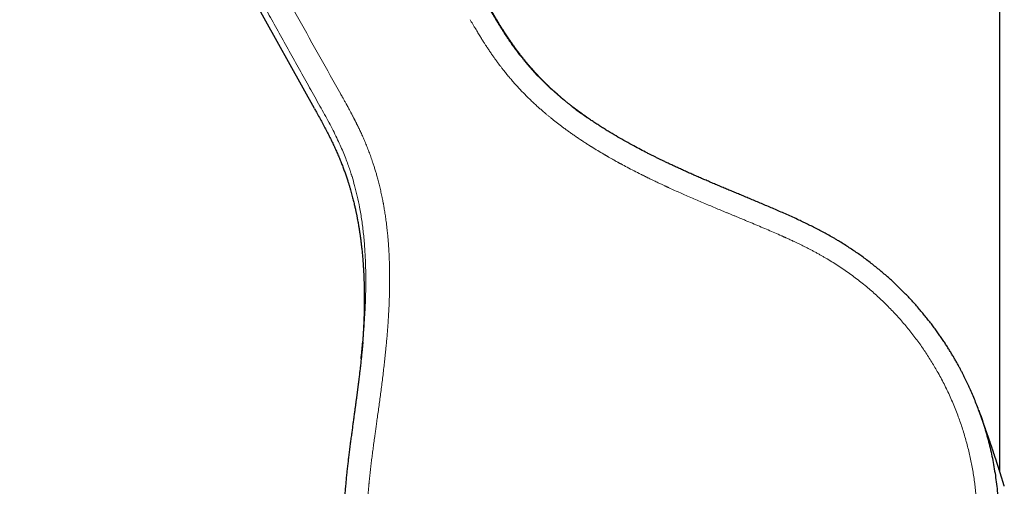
# Model space of a CAD drawing. Header units: millimetres. Extents: x 8 to 706, y 12 to 649.
# Tile 3 of 41: x 141 to 214, y 460 to 494. Entities that reach past the tile are written whole.
import ezdxf

# ---------------------------------------------------------------- set-up
doc = ezdxf.new("R2010")
doc.units = ezdxf.units.MM

msp = doc.modelspace()

# ---------------------------------------------------------------- linework, layer by layer
at = {"color": 7, "linetype": 'Continuous', "lineweight": 30}
for p, q in [((141.434, 526.599), (163.042, 487.844)), ((213.339, 461.231), (213.339, 495.2))]:
    msp.add_line(p, q, dxfattribs=at)
at = {"color": 8, "linetype": 'Continuous', "lineweight": 0}
for points, knots in [([(164.996, 488.866), (163.968, 490.697), (161.912, 494.358), (158.833, 499.852), (155.754, 505.348), (152.677, 510.845), (149.6, 516.344), (146.523, 521.844), (144.471, 525.51), (143.445, 527.343)], [0, 0, 0, 0, 0.142797, 0.285612, 0.428448, 0.571305, 0.714184, 0.857083, 1, 1, 1, 1]), ([(163.46, 487.999), (163.209, 488.447), (162.71, 489.341), (161.962, 490.678), (161.219, 492.007), (160.481, 493.329), (159.748, 494.642), (159.032, 495.923), (158.333, 497.174), (157.65, 498.399), (156.967, 499.622), (156.285, 500.845), (155.669, 501.948), (155.121, 502.932), (154.64, 503.794), (154.163, 504.649), (153.69, 505.497), (153.222, 506.336), (152.759, 507.166), (152.314, 507.963), (151.888, 508.729), (151.479, 509.461), (151.076, 510.184), (150.679, 510.896), (150.288, 511.598), (149.908, 512.279), (149.54, 512.94), (149.183, 513.58), (148.831, 514.211), (148.484, 514.833), (148.143, 515.445), (147.808, 516.047), (147.477, 516.641), (147.146, 517.234), (146.815, 517.827), (146.485, 518.421), (146.159, 519.005), (145.838, 519.58), (145.522, 520.148), (145.174, 520.771), (144.795, 521.451), (144.385, 522.186), (143.978, 522.917), (143.572, 523.644), (143.169, 524.368), (142.768, 525.086), (142.37, 525.8), (142.106, 526.274), (141.974, 526.51)], [0, 0, 0, 0, 0.034915, 0.069657, 0.104202, 0.138529, 0.172619, 0.206512, 0.238348, 0.270125, 0.301901, 0.333677, 0.365362, 0.387885, 0.410275, 0.432497, 0.454517, 0.476313, 0.497867, 0.51916, 0.538434, 0.557461, 0.576226, 0.59472, 0.612942, 0.630892, 0.647772, 0.664403, 0.680785, 0.696918, 0.712802, 0.728442, 0.743844, 0.759012, 0.774658, 0.790058, 0.805219, 0.820152, 0.834882, 0.849439, 0.868712, 0.887794, 0.906752, 0.925632, 0.94442, 0.963093, 0.981627, 1, 1, 1, 1]), ([(175.884, 495.145), (175.969, 495.001), (176.137, 494.718), (176.386, 494.304), (176.628, 493.908), (176.865, 493.531), (177.096, 493.173), (177.323, 492.835), (177.547, 492.512), (177.767, 492.207), (177.983, 491.919), (178.17, 491.679), (178.327, 491.481), (178.451, 491.329), (178.535, 491.228), (178.58, 491.175), (178.592, 491.161), (178.604, 491.146), (178.616, 491.132), (178.628, 491.118), (178.64, 491.104), (178.758, 490.965), (178.989, 490.701), (179.342, 490.315), (179.714, 489.931), (180.105, 489.549), (180.516, 489.168), (180.946, 488.789), (181.401, 488.41), (181.743, 488.134), (181.939, 487.987), (181.97, 487.963)], [0, 0, 0, 0, 0.0530247, 0.1039582, 0.1528515, 0.199743, 0.2446598, 0.2876184, 0.3286251, 0.3686896, 0.40666, 0.4424885, 0.4649389, 0.4864214, 0.5045145, 0.5064976, 0.5084709, 0.5104344, 0.5123883, 0.5143324, 0.5162667, 0.5181913, 0.5721131, 0.6272151, 0.6835679, 0.7412462, 0.8002993, 0.8607459, 0.9226005, 0.9875815, 1, 1, 1, 1]), ([(174.486, 494.324), (174.524, 494.26), (174.599, 494.133), (174.709, 493.947), (174.815, 493.769), (174.916, 493.599), (175.013, 493.439), (175.104, 493.288), (175.191, 493.146), (175.274, 493.013), (175.352, 492.887), (175.425, 492.77), (175.495, 492.661), (175.559, 492.56), (175.619, 492.467), (175.661, 492.402), (175.684, 492.367), (175.689, 492.358), (175.691, 492.355), (175.693, 492.352), (175.696, 492.349), (175.717, 492.316), (175.764, 492.245), (175.833, 492.14), (175.907, 492.03), (175.982, 491.919), (176.059, 491.808), (176.135, 491.697), (176.207, 491.596), (176.272, 491.504), (176.332, 491.421), (176.385, 491.347), (176.429, 491.287), (176.463, 491.24), (176.489, 491.205), (176.513, 491.173), (176.536, 491.141), (176.562, 491.106), (176.592, 491.067), (176.624, 491.024), (176.666, 490.969), (176.719, 490.899), (176.785, 490.813), (176.857, 490.719), (176.936, 490.619), (177.025, 490.507), (177.125, 490.384), (177.23, 490.255), (177.307, 490.163), (177.352, 490.11), (177.366, 490.093), (177.38, 490.076), (177.395, 490.059), (177.409, 490.041), (177.498, 489.937), (177.664, 489.746), (177.913, 489.468), (178.173, 489.188), (178.444, 488.906), (178.701, 488.648), (178.942, 488.415), (179.163, 488.206), (179.35, 488.035), (179.499, 487.9), (179.608, 487.804), (179.715, 487.71), (179.823, 487.616), (179.945, 487.511), (180.085, 487.392), (180.244, 487.26), (180.411, 487.123), (180.588, 486.981), (180.772, 486.836), (180.963, 486.687), (181.163, 486.535), (181.372, 486.38), (181.589, 486.22), (181.816, 486.057), (182.053, 485.891), (182.298, 485.722), (182.543, 485.557), (182.785, 485.397), (183.014, 485.248), (183.175, 485.146), (183.264, 485.089), (183.289, 485.074), (183.314, 485.058), (183.339, 485.042), (183.364, 485.027), (183.389, 485.011), (183.55, 484.91), (183.848, 484.727), (184.161, 484.54), (184.35, 484.429), (184.409, 484.395), (184.461, 484.364), (184.509, 484.336), (184.558, 484.308), (184.618, 484.273), (184.693, 484.23), (184.781, 484.18), (184.884, 484.121), (185.003, 484.054), (185.138, 483.979), (185.254, 483.915), (185.344, 483.865), (185.403, 483.833), (185.455, 483.804), (185.505, 483.777), (185.686, 483.678), (186.021, 483.499), (186.511, 483.244), (186.873, 483.061), (187.088, 482.953), (187.154, 482.92), (187.221, 482.887), (187.287, 482.854), (187.352, 482.822), (187.416, 482.791), (187.478, 482.76), (187.561, 482.72), (187.663, 482.67), (187.783, 482.612), (187.914, 482.549), (188.053, 482.482), (188.199, 482.413), (188.335, 482.348), (188.46, 482.29), (188.574, 482.236), (188.674, 482.189), (188.761, 482.149), (188.834, 482.115), (188.894, 482.088), (188.94, 482.066), (188.974, 482.051), (188.998, 482.04), (189.014, 482.032), (189.024, 482.028), (189.034, 482.023), (189.045, 482.018), (189.055, 482.014), (189.204, 481.946), (189.489, 481.816), (189.91, 481.628), (190.344, 481.437), (190.789, 481.243), (191.244, 481.047), (191.692, 480.857), (192.131, 480.672), (192.561, 480.492), (192.918, 480.344), (193.204, 480.225), (193.421, 480.136), (193.635, 480.047), (193.842, 479.962), (194.103, 479.854), (194.419, 479.724), (194.846, 479.547), (195.321, 479.35), (195.841, 479.132), (196.348, 478.917), (196.842, 478.703), (197.182, 478.554), (197.371, 478.469), (197.417, 478.449), (197.463, 478.428), (197.509, 478.407), (197.552, 478.388), (197.59, 478.371), (197.624, 478.356), (197.685, 478.328), (197.778, 478.286), (197.904, 478.228), (198.037, 478.167), (198.191, 478.095), (198.367, 478.012), (198.568, 477.916), (198.778, 477.814), (198.998, 477.706), (199.219, 477.594), (199.438, 477.482), (199.655, 477.368), (199.872, 477.251), (200.087, 477.133), (200.294, 477.017), (200.492, 476.903), (200.621, 476.827), (200.684, 476.79)], [0, 0, 0, 0, 0.006992, 0.013698, 0.020114, 0.02624, 0.032073, 0.037516, 0.042674, 0.047545, 0.052128, 0.056423, 0.060427, 0.064142, 0.067564, 0.070652, 0.071369, 0.07148, 0.071591, 0.071701, 0.071811, 0.072032, 0.075355, 0.079664, 0.083759, 0.087638, 0.092146, 0.096321, 0.100162, 0.103668, 0.106839, 0.109673, 0.112171, 0.113693, 0.115056, 0.116259, 0.117362, 0.118773, 0.120301, 0.121947, 0.12371, 0.126775, 0.13014, 0.133806, 0.137773, 0.14204, 0.147082, 0.152488, 0.157547, 0.15823, 0.158918, 0.159611, 0.160309, 0.161012, 0.161719, 0.173005, 0.184575, 0.196429, 0.208567, 0.220987, 0.230273, 0.239708, 0.249288, 0.253856, 0.258455, 0.262766, 0.267151, 0.271725, 0.277821, 0.284223, 0.290932, 0.297947, 0.305268, 0.312755, 0.320538, 0.328615, 0.336985, 0.34565, 0.354608, 0.363859, 0.373401, 0.38204, 0.390902, 0.398887, 0.399794, 0.400704, 0.401615, 0.402529, 0.403445, 0.404363, 0.405283, 0.421108, 0.436914, 0.439231, 0.441547, 0.443261, 0.44493, 0.446672, 0.448484, 0.451477, 0.454646, 0.457992, 0.462505, 0.467303, 0.472387, 0.474883, 0.476882, 0.478643, 0.480404, 0.482166, 0.497887, 0.515745, 0.533593, 0.535764, 0.538131, 0.540457, 0.542743, 0.544988, 0.547192, 0.549355, 0.551478, 0.555793, 0.55993, 0.563888, 0.569297, 0.574333, 0.578996, 0.583286, 0.587205, 0.590751, 0.593564, 0.596089, 0.598326, 0.599644, 0.600837, 0.601784, 0.60213, 0.602481, 0.602832, 0.603182, 0.603533, 0.603883, 0.618446, 0.632772, 0.646861, 0.662583, 0.677999, 0.693109, 0.707913, 0.722412, 0.736607, 0.743979, 0.751266, 0.758468, 0.765579, 0.772123, 0.784851, 0.79741, 0.815275, 0.832784, 0.849939, 0.866737, 0.882945, 0.884518, 0.886087, 0.887654, 0.889216, 0.890776, 0.892039, 0.893125, 0.894228, 0.898313, 0.902626, 0.907165, 0.91193, 0.918456, 0.925362, 0.932645, 0.940306, 0.948158, 0.95578, 0.963183, 0.971072, 0.978698, 0.98606, 0.993161, 1, 1, 1, 1]), ([(166.915, 457.371), (166.915, 457.503), (166.915, 457.767), (166.923, 458.159), (166.937, 458.545), (166.956, 458.925), (166.979, 459.299), (167.004, 459.636), (167.028, 459.936), (167.046, 460.131), (167.057, 460.253), (167.062, 460.305), (167.067, 460.356), (167.072, 460.407), (167.077, 460.458), (167.082, 460.509), (167.087, 460.563), (167.106, 460.751), (167.14, 461.076), (167.192, 461.525), (167.245, 461.969), (167.301, 462.407), (167.359, 462.853), (167.42, 463.308), (167.47, 463.67), (167.507, 463.94), (167.531, 464.112), (167.555, 464.286), (167.58, 464.463), (167.606, 464.648), (167.645, 464.933), (167.699, 465.32), (167.766, 465.801), (167.832, 466.286), (167.898, 466.775), (167.964, 467.274), (168.029, 467.784), (168.093, 468.303), (168.144, 468.732), (168.183, 469.067), (168.209, 469.305), (168.235, 469.546), (168.261, 469.788), (168.286, 470.035), (168.316, 470.337), (168.35, 470.697), (168.387, 471.114), (168.421, 471.532), (168.453, 471.952), (168.481, 472.373), (168.507, 472.802), (168.525, 473.136), (168.534, 473.333), (168.536, 473.391), (168.537, 473.409), (168.538, 473.426), (168.538, 473.444), (168.539, 473.46), (168.541, 473.495), (168.543, 473.552), (168.546, 473.634), (168.55, 473.726), (168.554, 473.833), (168.558, 473.956), (168.562, 474.087), (168.566, 474.227), (168.569, 474.376), (168.573, 474.535), (168.575, 474.703), (168.578, 474.88), (168.579, 475.068), (168.58, 475.267), (168.58, 475.478), (168.578, 475.7), (168.576, 475.905), (168.573, 476.091), (168.569, 476.248), (168.566, 476.358), (168.564, 476.421), (168.564, 476.44), (168.563, 476.46), (168.563, 476.48), (168.562, 476.5), (168.558, 476.627), (168.55, 476.859), (168.534, 477.192), (168.516, 477.513), (168.496, 477.824), (168.473, 478.124), (168.448, 478.409), (168.423, 478.677), (168.396, 478.931), (168.368, 479.174), (168.34, 479.408), (168.31, 479.633), (168.28, 479.847), (168.25, 480.052), (168.219, 480.248), (168.189, 480.434), (168.163, 480.586), (168.141, 480.706), (168.125, 480.798), (168.107, 480.892), (168.089, 480.989), (168.069, 481.09), (168.049, 481.192), (168.009, 481.391), (167.946, 481.685), (167.857, 482.07), (167.763, 482.445), (167.671, 482.785), (167.584, 483.09), (167.501, 483.363), (167.417, 483.63), (167.317, 483.932), (167.199, 484.272), (167.06, 484.65), (166.913, 485.026), (166.765, 485.386), (166.617, 485.729), (166.475, 486.043), (166.36, 486.289), (166.285, 486.444), (166.255, 486.506), (166.243, 486.53), (166.24, 486.537), (166.236, 486.544), (166.233, 486.551), (166.229, 486.559), (166.222, 486.572), (166.211, 486.596), (166.193, 486.632), (166.17, 486.678), (166.143, 486.733), (166.113, 486.792), (166.082, 486.854), (166.05, 486.916), (166.017, 486.98), (165.985, 487.043), (165.95, 487.109), (165.914, 487.179), (165.876, 487.253), (165.838, 487.324), (165.802, 487.393), (165.765, 487.462), (165.726, 487.535), (165.679, 487.623), (165.624, 487.725), (165.561, 487.843), (165.512, 487.932), (165.481, 487.99), (165.468, 488.014), (165.454, 488.039), (165.44, 488.064), (165.427, 488.09), (165.41, 488.12), (165.378, 488.179), (165.332, 488.261), (165.275, 488.365), (165.22, 488.465), (165.168, 488.558), (165.122, 488.641), (165.082, 488.713), (165.048, 488.774), (165.02, 488.824), (165.003, 488.853), (164.996, 488.866)], [0, 0, 0, 0, 0.012337, 0.024496, 0.036477, 0.04828, 0.059904, 0.071347, 0.079689, 0.087931, 0.089538, 0.091142, 0.092741, 0.094337, 0.095928, 0.097516, 0.0991, 0.100936, 0.115083, 0.129551, 0.142981, 0.156675, 0.170633, 0.184855, 0.19934, 0.204717, 0.210129, 0.215577, 0.22106, 0.226719, 0.232942, 0.247847, 0.263082, 0.278085, 0.293395, 0.309014, 0.32494, 0.341176, 0.357722, 0.3651, 0.372538, 0.380035, 0.387593, 0.39521, 0.403135, 0.415854, 0.428824, 0.442047, 0.454906, 0.467996, 0.481318, 0.494872, 0.499109, 0.499665, 0.500222, 0.500779, 0.501337, 0.501895, 0.502182, 0.504674, 0.507135, 0.509818, 0.513303, 0.517103, 0.521219, 0.525531, 0.530143, 0.535056, 0.540268, 0.54578, 0.551593, 0.557707, 0.564297, 0.571204, 0.578429, 0.583372, 0.588453, 0.59304, 0.593649, 0.594259, 0.594871, 0.595486, 0.596102, 0.596719, 0.607363, 0.61768, 0.62767, 0.637334, 0.646671, 0.655679, 0.663871, 0.67177, 0.679374, 0.686685, 0.693701, 0.700422, 0.706849, 0.712982, 0.718819, 0.724361, 0.727342, 0.73023, 0.733025, 0.736201, 0.739425, 0.742632, 0.745822, 0.758344, 0.770601, 0.78259, 0.794305, 0.803318, 0.81216, 0.820832, 0.829333, 0.841775, 0.854261, 0.86679, 0.879363, 0.890462, 0.901586, 0.911391, 0.915708, 0.917609, 0.917857, 0.918106, 0.918355, 0.918604, 0.918853, 0.919102, 0.920032, 0.921289, 0.922874, 0.924785, 0.927023, 0.92901, 0.931198, 0.933511, 0.935688, 0.937818, 0.940465, 0.943034, 0.945525, 0.947939, 0.950275, 0.952835, 0.955639, 0.959529, 0.963676, 0.968078, 0.968937, 0.969804, 0.970681, 0.971567, 0.972462, 0.973367, 0.974824, 0.978632, 0.982149, 0.985863, 0.989187, 0.992123, 0.994672, 0.996833, 0.998609, 1, 1, 1, 1]), ([(166.605, 470.677), (166.611, 470.743), (166.634, 470.989), (166.668, 471.409), (166.714, 472.014), (166.756, 472.677), (166.792, 473.391), (166.816, 474.067), (166.826, 474.595), (166.83, 474.986), (166.83, 475.251), (166.829, 475.508), (166.826, 475.758), (166.822, 475.999), (166.816, 476.232), (166.8, 476.75), (166.76, 477.541), (166.669, 478.592), (166.542, 479.602), (166.387, 480.531), (166.21, 481.382), (166.023, 482.13), (165.878, 482.632), (165.793, 482.905), (165.767, 482.988), (165.74, 483.071), (165.713, 483.154), (165.686, 483.236), (165.623, 483.426), (165.514, 483.736), (165.35, 484.175), (165.16, 484.645), (164.943, 485.146), (164.699, 485.67), (164.427, 486.217), (164.129, 486.787), (163.803, 487.384), (163.576, 487.791), (163.46, 487.999)], [0, 0, 0, 0, 0.011118, 0.041237, 0.070437, 0.112468, 0.152334, 0.190003, 0.225466, 0.24067, 0.255431, 0.269751, 0.28363, 0.297072, 0.310077, 0.32265, 0.383611, 0.442436, 0.499085, 0.553579, 0.59978, 0.644369, 0.68234, 0.687229, 0.6921, 0.696952, 0.701786, 0.706601, 0.711399, 0.735296, 0.761426, 0.78972, 0.820109, 0.852537, 0.886367, 0.922186, 0.96004, 1, 1, 1, 1]), ([(200.684, 476.79), (200.833, 476.7), (201.131, 476.521), (201.57, 476.239), (202.002, 475.947), (202.428, 475.645), (202.847, 475.333), (203.258, 475.012), (203.651, 474.69), (204.025, 474.369), (204.382, 474.049), (204.732, 473.722), (205.075, 473.388), (205.41, 473.046), (205.739, 472.697), (206.06, 472.34), (206.373, 471.978), (206.679, 471.608), (206.977, 471.232), (207.267, 470.849), (207.543, 470.468), (207.806, 470.088), (208.056, 469.711), (208.299, 469.329), (208.535, 468.942), (208.774, 468.53), (209.016, 468.092), (209.258, 467.628), (209.49, 467.158), (209.711, 466.683), (209.921, 466.202), (210.119, 465.717), (210.301, 465.241), (210.467, 464.775), (210.619, 464.319), (210.761, 463.86), (210.893, 463.398), (211.015, 462.933), (211.128, 462.466), (211.23, 461.997), (211.323, 461.525), (211.405, 461.052), (211.477, 460.577), (211.539, 460.101), (211.59, 459.632), (211.63, 459.172), (211.661, 458.72), (211.682, 458.268), (211.694, 457.815), (211.697, 457.339), (211.689, 456.839), (211.669, 456.316), (211.636, 455.793), (211.591, 455.271), (211.534, 454.751), (211.465, 454.231), (211.386, 453.729), (211.298, 453.242), (211.203, 452.771), (211.097, 452.303), (210.982, 451.838), (210.856, 451.374), (210.721, 450.914), (210.575, 450.457), (210.42, 450.003), (210.255, 449.552), (210.081, 449.105), (209.896, 448.662), (209.706, 448.232), (209.511, 447.814), (209.312, 447.408), (209.104, 447.006), (208.888, 446.608), (208.652, 446.195), (208.395, 445.766), (208.116, 445.323), (207.826, 444.887), (207.526, 444.458), (207.217, 444.036), (206.897, 443.622), (206.577, 443.226), (206.257, 442.849), (205.939, 442.489), (205.614, 442.137), (205.281, 441.791), (204.94, 441.453), (204.593, 441.121), (204.238, 440.798), (203.877, 440.482), (203.508, 440.174), (203.134, 439.873), (202.752, 439.581), (202.372, 439.302), (201.994, 439.037), (201.619, 438.784), (201.238, 438.539), (200.853, 438.301), (200.592, 438.149), (200.462, 438.073)], [0, 0, 0, 0, 0.0111707, 0.0223432, 0.0335168, 0.0446904, 0.055864, 0.0670385, 0.0782145, 0.088461, 0.0987093, 0.108959, 0.1192101, 0.1294625, 0.1397163, 0.1499717, 0.1602288, 0.1704879, 0.180749, 0.1910121, 0.2012773, 0.2109576, 0.2206394, 0.2303222, 0.2400058, 0.24969, 0.2608955, 0.2721017, 0.2833085, 0.2945158, 0.3057234, 0.3169311, 0.3281386, 0.3384122, 0.348686, 0.3589602, 0.3692349, 0.3795099, 0.3897848, 0.4000592, 0.4103328, 0.4206057, 0.4308778, 0.4411495, 0.4514207, 0.4611046, 0.4707883, 0.4804717, 0.4901548, 0.4998374, 0.5110398, 0.5222413, 0.533442, 0.5446422, 0.5558421, 0.567042, 0.5782419, 0.5885082, 0.598774, 0.6090392, 0.6193037, 0.6295678, 0.6398318, 0.650096, 0.6603603, 0.6706246, 0.6808887, 0.6911527, 0.7014165, 0.7110941, 0.7207721, 0.7304507, 0.7401301, 0.7498101, 0.7610108, 0.772212, 0.7834138, 0.7946162, 0.8058194, 0.8170233, 0.8282281, 0.8385, 0.8487724, 0.8590453, 0.8693186, 0.8795921, 0.8898663, 0.9001413, 0.9104176, 0.9206954, 0.930975, 0.9412565, 0.9515391, 0.9612343, 0.9709288, 0.9806218, 0.9903125, 1, 1, 1, 1])]:
    msp.add_open_spline(points, degree=3, knots=knots, dxfattribs=at)
at = {"color": 7, "linetype": 'Continuous', "lineweight": 30}
for points, knots in [([(183.068, 487.161), (183.068, 487.161), (183.061, 487.166), (183.043, 487.178), (183.016, 487.197), (182.985, 487.218), (182.951, 487.242), (182.911, 487.27), (182.866, 487.302), (182.816, 487.337), (182.765, 487.373), (182.715, 487.409), (182.666, 487.445), (182.618, 487.48), (182.571, 487.513), (182.527, 487.546), (182.483, 487.578), (182.442, 487.609), (182.405, 487.636), (182.374, 487.659), (182.348, 487.678), (182.323, 487.696), (182.296, 487.717), (182.263, 487.741), (182.224, 487.771), (182.18, 487.804), (182.134, 487.84), (182.073, 487.886), (182.002, 487.941), (181.92, 488.005), (181.841, 488.067), (181.764, 488.128), (181.692, 488.185), (181.626, 488.239), (181.567, 488.286), (181.515, 488.329), (181.473, 488.363), (181.441, 488.389), (181.417, 488.409), (181.393, 488.429), (181.367, 488.45), (181.338, 488.475), (181.297, 488.509), (181.244, 488.553), (181.177, 488.61), (181.099, 488.677), (181.011, 488.753), (180.913, 488.839), (180.806, 488.933), (180.691, 489.036), (180.595, 489.123), (180.519, 489.192), (180.467, 489.241), (180.414, 489.29), (180.362, 489.338), (180.315, 489.382), (180.275, 489.42), (180.243, 489.452), (180.217, 489.476), (180.198, 489.494), (180.184, 489.508), (180.171, 489.52), (180.158, 489.533), (180.135, 489.555), (180.102, 489.587), (180.059, 489.629), (180.012, 489.675), (179.962, 489.724), (179.897, 489.789), (179.816, 489.87), (179.718, 489.971), (179.613, 490.078), (179.504, 490.193), (179.39, 490.315), (179.272, 490.443), (179.15, 490.577), (179.025, 490.718), (178.918, 490.84), (178.831, 490.941), (178.764, 491.02), (178.696, 491.1), (178.628, 491.182), (178.559, 491.265), (178.491, 491.348), (178.427, 491.427), (178.363, 491.507), (178.301, 491.585), (178.241, 491.662), (178.188, 491.729), (178.143, 491.788), (178.106, 491.836), (178.078, 491.873), (178.057, 491.901), (178.04, 491.923), (178.027, 491.94), (178.017, 491.953), (178.008, 491.965), (177.996, 491.981), (177.978, 492.005), (177.954, 492.037), (177.923, 492.079), (177.886, 492.129), (177.842, 492.189), (177.791, 492.258), (177.735, 492.336), (177.673, 492.423), (177.604, 492.519), (177.53, 492.624), (177.451, 492.739), (177.366, 492.864), (177.276, 492.997), (177.181, 493.139), (177.083, 493.29), (176.98, 493.448), (176.873, 493.616), (176.761, 493.794), (176.644, 493.982), (176.522, 494.182), (176.395, 494.39), (176.264, 494.608), (176.128, 494.836), (176.014, 495.028), (175.945, 495.144), (175.923, 495.181)], [0, 0, 0, 0, 0.000145, 0.004483, 0.008795, 0.013139, 0.017573, 0.022151, 0.027614, 0.033359, 0.039122, 0.04483, 0.050483, 0.056083, 0.061313, 0.066497, 0.071633, 0.076584, 0.080889, 0.084514, 0.08746, 0.090013, 0.093281, 0.097378, 0.102211, 0.107845, 0.113954, 0.119966, 0.130625, 0.140935, 0.150898, 0.160516, 0.169716, 0.177944, 0.185317, 0.191836, 0.197498, 0.200985, 0.203769, 0.20653, 0.209731, 0.213372, 0.217452, 0.224746, 0.233117, 0.242552, 0.253751, 0.266045, 0.279425, 0.293879, 0.309397, 0.3159, 0.322569, 0.329406, 0.336227, 0.342261, 0.347424, 0.35172, 0.354898, 0.357351, 0.35908, 0.360436, 0.362091, 0.364061, 0.369191, 0.374822, 0.380839, 0.387242, 0.394028, 0.405829, 0.418619, 0.432262, 0.446682, 0.461871, 0.477527, 0.493907, 0.511001, 0.528798, 0.537958, 0.547291, 0.556795, 0.566469, 0.576311, 0.586159, 0.595393, 0.603958, 0.613781, 0.622561, 0.630305, 0.637018, 0.642707, 0.646553, 0.649737, 0.65226, 0.654123, 0.655484, 0.656558, 0.658189, 0.660827, 0.664469, 0.669112, 0.674754, 0.681389, 0.689012, 0.697618, 0.707199, 0.71775, 0.729305, 0.741822, 0.755294, 0.769715, 0.785079, 0.801081, 0.817983, 0.835781, 0.854472, 0.874463, 0.895382, 0.91723, 0.940008, 0.963721, 0.988375, 1, 1, 1, 1]), ([(163.061, 487.811), (163.109, 487.724), (163.23, 487.508), (163.42, 487.165), (163.627, 486.785), (163.827, 486.413), (164.016, 486.05), (164.195, 485.696), (164.364, 485.352), (164.524, 485.013), (164.676, 484.679), (164.819, 484.349), (164.954, 484.024), (165.08, 483.707), (165.198, 483.398), (165.307, 483.097), (165.408, 482.806), (165.496, 482.54), (165.573, 482.297), (165.64, 482.078), (165.703, 481.866), (165.761, 481.662), (165.815, 481.465), (165.863, 481.281), (165.908, 481.107), (165.948, 480.945), (165.985, 480.791), (166.019, 480.645), (166.05, 480.507), (166.079, 480.377), (166.105, 480.256), (166.128, 480.143), (166.15, 480.039), (166.169, 479.944), (166.186, 479.858), (166.201, 479.779), (166.215, 479.703), (166.236, 479.596), (166.26, 479.46), (166.289, 479.296), (166.31, 479.174), (166.323, 479.091), (166.331, 479.046), (166.337, 479.009), (166.341, 478.98), (166.346, 478.953), (166.351, 478.92), (166.358, 478.876), (166.366, 478.824), (166.375, 478.767), (166.384, 478.705), (166.394, 478.637), (166.404, 478.568), (166.414, 478.499), (166.435, 478.346), (166.465, 478.122), (166.501, 477.828), (166.536, 477.521), (166.57, 477.185), (166.594, 476.915), (166.608, 476.736), (166.615, 476.652), (166.621, 476.568), (166.627, 476.49), (166.632, 476.419), (166.636, 476.36), (166.639, 476.317), (166.641, 476.286), (166.643, 476.266), (166.644, 476.249), (166.645, 476.232), (166.646, 476.208), (166.648, 476.176), (166.651, 476.136), (166.654, 476.088), (166.657, 476.034), (166.66, 475.978), (166.664, 475.91), (166.669, 475.83), (166.673, 475.74), (166.677, 475.655), (166.681, 475.575), (166.684, 475.51), (166.686, 475.46), (166.688, 475.423), (166.689, 475.39), (166.69, 475.356), (166.692, 475.319), (166.693, 475.275), (166.696, 475.214), (166.698, 475.138), (166.701, 475.05), (166.704, 474.962), (166.706, 474.871), (166.709, 474.773), (166.711, 474.692), (166.712, 474.632), (166.712, 474.599), (166.713, 474.572), (166.713, 474.551), (166.713, 474.535), (166.714, 474.514), (166.714, 474.482), (166.715, 474.437), (166.716, 474.383), (166.717, 474.317), (166.717, 474.241), (166.718, 474.155), (166.719, 474.062), (166.719, 473.981), (166.719, 473.917), (166.719, 473.874), (166.719, 473.836), (166.719, 473.805), (166.719, 473.779), (166.719, 473.754), (166.719, 473.719), (166.719, 473.672), (166.718, 473.613), (166.718, 473.55), (166.717, 473.483), (166.716, 473.413), (166.716, 473.351), (166.715, 473.298), (166.714, 473.258), (166.714, 473.221), (166.713, 473.184), (166.712, 473.144), (166.712, 473.101), (166.711, 473.055), (166.71, 473.006), (166.708, 472.955), (166.707, 472.9), (166.706, 472.846), (166.704, 472.794), (166.703, 472.749), (166.702, 472.705), (166.701, 472.658), (166.699, 472.604), (166.697, 472.545), (166.695, 472.483), (166.693, 472.42), (166.69, 472.346), (166.687, 472.262), (166.683, 472.173), (166.68, 472.102), (166.678, 472.046), (166.676, 472.002), (166.674, 471.956), (166.671, 471.908), (166.669, 471.86), (166.667, 471.813), (166.665, 471.772), (166.663, 471.734), (166.661, 471.702), (166.66, 471.672), (166.658, 471.645), (166.657, 471.618), (166.655, 471.591), (166.653, 471.56), (166.651, 471.524), (166.649, 471.482), (166.646, 471.423), (166.641, 471.347), (166.636, 471.255), (166.631, 471.176), (166.626, 471.113), (166.623, 471.068), (166.621, 471.027), (166.618, 470.989), (166.616, 470.952), (166.613, 470.915), (166.61, 470.877), (166.607, 470.835), (166.604, 470.784), (166.599, 470.728), (166.595, 470.669), (166.591, 470.618), (166.587, 470.571), (166.584, 470.53), (166.581, 470.492), (166.578, 470.457), (166.576, 470.424), (166.573, 470.393), (166.57, 470.359), (166.567, 470.318), (166.563, 470.272), (166.559, 470.23), (166.556, 470.196), (166.554, 470.167), (166.551, 470.14), (166.549, 470.114), (166.547, 470.086), (166.544, 470.056), (166.541, 470.022), (166.538, 469.989), (166.535, 469.957), (166.532, 469.928), (166.529, 469.895), (166.526, 469.86), (166.522, 469.822), (166.518, 469.785), (166.514, 469.746), (166.511, 469.713), (166.509, 469.686), (166.506, 469.665), (166.504, 469.643), (166.502, 469.618), (166.499, 469.593), (166.497, 469.571), (166.495, 469.552), (166.493, 469.537), (166.492, 469.524), (166.49, 469.51), (166.489, 469.492), (166.487, 469.474), (166.485, 469.462), (166.485, 469.457)], [0, 0, 0, 0, 0.014058, 0.035065, 0.055531, 0.075476, 0.094913, 0.113523, 0.131668, 0.149354, 0.166588, 0.183703, 0.200333, 0.216466, 0.23209, 0.247195, 0.261766, 0.275793, 0.287034, 0.297882, 0.30833, 0.318372, 0.328, 0.337208, 0.345497, 0.353398, 0.360906, 0.368016, 0.374721, 0.381016, 0.386899, 0.392363, 0.397406, 0.402024, 0.406143, 0.409898, 0.413547, 0.417122, 0.425469, 0.433382, 0.440856, 0.443225, 0.445491, 0.447311, 0.448625, 0.449709, 0.451318, 0.453453, 0.456116, 0.458791, 0.461849, 0.465201, 0.468564, 0.471916, 0.475258, 0.490871, 0.504608, 0.518166, 0.535669, 0.553634, 0.55773, 0.56185, 0.565993, 0.569972, 0.573409, 0.57629, 0.578614, 0.579831, 0.58081, 0.581551, 0.582264, 0.583427, 0.585059, 0.587026, 0.589411, 0.592184, 0.594987, 0.597716, 0.602404, 0.606853, 0.611064, 0.615033, 0.618593, 0.620652, 0.622488, 0.624101, 0.625635, 0.627496, 0.629707, 0.632196, 0.636715, 0.641106, 0.645398, 0.649959, 0.654904, 0.660231, 0.662239, 0.663926, 0.665292, 0.666336, 0.667071, 0.667804, 0.669602, 0.671899, 0.674694, 0.677986, 0.681991, 0.686403, 0.691223, 0.69645, 0.698923, 0.701204, 0.703146, 0.70475, 0.706045, 0.707318, 0.708642, 0.711561, 0.714699, 0.71804, 0.721574, 0.725303, 0.729095, 0.731563, 0.733652, 0.735514, 0.737525, 0.739702, 0.742046, 0.744539, 0.747146, 0.749998, 0.752972, 0.756069, 0.758971, 0.76145, 0.76352, 0.766224, 0.769276, 0.772669, 0.776196, 0.779759, 0.783361, 0.788911, 0.794066, 0.798744, 0.801324, 0.803924, 0.806622, 0.809433, 0.81256, 0.815264, 0.817819, 0.820086, 0.822067, 0.823776, 0.825492, 0.827143, 0.828742, 0.830615, 0.832891, 0.835568, 0.838508, 0.844162, 0.850139, 0.856289, 0.859735, 0.862777, 0.865448, 0.868005, 0.870508, 0.87304, 0.875705, 0.878622, 0.881889, 0.886522, 0.890805, 0.894633, 0.898069, 0.901141, 0.904031, 0.90678, 0.909292, 0.91184, 0.914619, 0.917862, 0.921539, 0.925281, 0.927845, 0.930257, 0.93249, 0.934616, 0.937007, 0.939715, 0.942451, 0.945793, 0.94865, 0.95131, 0.954024, 0.957871, 0.961326, 0.96481, 0.968785, 0.972915, 0.97503, 0.977252, 0.97965, 0.982224, 0.984929, 0.987345, 0.98937, 0.990882, 0.992202, 0.993838, 0.995836, 0.998197, 1, 1, 1, 1]), ([(181.97, 487.963), (182.106, 487.86), (182.412, 487.625), (182.778, 487.364), (183.009, 487.202), (183.065, 487.163), (183.068, 487.161)], [0, 0, 0, 0, 0.37663, 0.850304, 0.991885, 1, 1, 1, 1]), ([(201.393, 478.184), (201.324, 478.225), (201.13, 478.34), (200.81, 478.522), (200.434, 478.728), (200.061, 478.925), (199.692, 479.114), (199.326, 479.296), (198.965, 479.47), (198.578, 479.653), (198.166, 479.843), (197.73, 480.039), (197.302, 480.228), (196.882, 480.41), (196.469, 480.587), (196.064, 480.758), (195.668, 480.925), (195.279, 481.088), (194.898, 481.246), (194.527, 481.401), (194.167, 481.551), (193.816, 481.697), (193.473, 481.84), (193.123, 481.987), (192.767, 482.137), (192.406, 482.29), (192.054, 482.44), (191.712, 482.587), (191.38, 482.73), (191.058, 482.871), (190.746, 483.009), (190.44, 483.146), (190.138, 483.282), (189.843, 483.417), (189.558, 483.548), (189.284, 483.676), (189.02, 483.8), (188.774, 483.917), (188.544, 484.028), (188.329, 484.133), (188.116, 484.237), (187.903, 484.343), (187.691, 484.449), (187.384, 484.605), (186.984, 484.812), (186.459, 485.09), (185.908, 485.393), (185.331, 485.721), (184.855, 486.003), (184.478, 486.233), (184.196, 486.409), (183.917, 486.586), (183.642, 486.765), (183.373, 486.945), (183.116, 487.122), (182.87, 487.294), (182.636, 487.462), (182.408, 487.63), (182.259, 487.742), (182.185, 487.798)], [0, 0, 0, 0, 0.011167, 0.031361, 0.051245, 0.070816, 0.090077, 0.109031, 0.127681, 0.14603, 0.168676, 0.190861, 0.212596, 0.233889, 0.254748, 0.275179, 0.295187, 0.314777, 0.333953, 0.352721, 0.370761, 0.388416, 0.405689, 0.422584, 0.441323, 0.459578, 0.477349, 0.494638, 0.511447, 0.527778, 0.543634, 0.559015, 0.574622, 0.589713, 0.60429, 0.618352, 0.631903, 0.644943, 0.65633, 0.667379, 0.678396, 0.689412, 0.700424, 0.711433, 0.737371, 0.763294, 0.794138, 0.824964, 0.85577, 0.871164, 0.886549, 0.901924, 0.917223, 0.932239, 0.946963, 0.960585, 0.973961, 0.987097, 1, 1, 1, 1]), ([(211.821, 465.649), (211.799, 465.71), (211.721, 465.925), (211.578, 466.291), (211.393, 466.746), (211.235, 467.11), (211.111, 467.383), (211.025, 467.57), (210.936, 467.759), (210.841, 467.956), (210.739, 468.162), (210.633, 468.373), (210.521, 468.588), (210.404, 468.807), (210.281, 469.034), (210.15, 469.268), (210.011, 469.51), (209.864, 469.759), (209.708, 470.015), (209.544, 470.277), (209.372, 470.546), (209.191, 470.82), (209.001, 471.097), (208.804, 471.379), (208.596, 471.666), (208.381, 471.953), (208.159, 472.242), (207.929, 472.531), (207.689, 472.824), (207.439, 473.12), (207.178, 473.419), (206.911, 473.714), (206.638, 474.005), (206.361, 474.292), (206.073, 474.581), (205.774, 474.87), (205.475, 475.151), (205.174, 475.422), (204.874, 475.685), (204.564, 475.947), (204.245, 476.209), (203.916, 476.468), (203.578, 476.727), (203.239, 476.976), (202.901, 477.215), (202.564, 477.446), (202.219, 477.674), (201.865, 477.898), (201.589, 478.069), (201.43, 478.162), (201.393, 478.184)], [0, 0, 0, 0, 0.011721, 0.04128, 0.070833, 0.100381, 0.112665, 0.124948, 0.137398, 0.150507, 0.16431, 0.178804, 0.193105, 0.20802, 0.223552, 0.239698, 0.25646, 0.273836, 0.291827, 0.310433, 0.329654, 0.34949, 0.369571, 0.390247, 0.411516, 0.433381, 0.455026, 0.477223, 0.499974, 0.523278, 0.547135, 0.571545, 0.595067, 0.619079, 0.643582, 0.668575, 0.694059, 0.717652, 0.741651, 0.766056, 0.790868, 0.816086, 0.841711, 0.86774, 0.891955, 0.91651, 0.941404, 0.966637, 0.992208, 1, 1, 1, 1]), ([(166.606, 470.677), (166.605, 470.673), (166.604, 470.66), (166.603, 470.637), (166.602, 470.607), (166.6, 470.574), (166.598, 470.54), (166.596, 470.497), (166.591, 470.446), (166.586, 470.386), (166.58, 470.324), (166.574, 470.261), (166.567, 470.197), (166.561, 470.132), (166.55, 470.026), (166.535, 469.876), (166.516, 469.688), (166.496, 469.499), (166.475, 469.31), (166.454, 469.115), (166.433, 468.935), (166.414, 468.77), (166.397, 468.62), (166.378, 468.46), (166.358, 468.292), (166.336, 468.114), (166.312, 467.916), (166.284, 467.696), (166.254, 467.452), (166.221, 467.196), (166.187, 466.937), (166.153, 466.677), (166.118, 466.417), (166.082, 466.146), (166.044, 465.865), (166.004, 465.574), (165.963, 465.272), (165.921, 464.961), (165.876, 464.633), (165.829, 464.29), (165.78, 463.93), (165.73, 463.558), (165.68, 463.175), (165.628, 462.779), (165.58, 462.391), (165.534, 462.013), (165.491, 461.644), (165.449, 461.267), (165.409, 460.879), (165.37, 460.482), (165.334, 460.075), (165.303, 459.67), (165.276, 459.268), (165.254, 458.868), (165.237, 458.46), (165.225, 458.043), (165.22, 457.685), (165.222, 457.466), (165.223, 457.388)], [0, 0, 0, 0, 0.0017573, 0.0049141, 0.0079269, 0.0108372, 0.0136939, 0.0165514, 0.0208224, 0.0253351, 0.0299553, 0.0346586, 0.039445, 0.0443146, 0.0492673, 0.0633168, 0.077997, 0.0916383, 0.1057843, 0.1204361, 0.1355952, 0.1462247, 0.1575252, 0.1694974, 0.1821426, 0.1954616, 0.2094556, 0.2268167, 0.245119, 0.2643646, 0.2845557, 0.3034027, 0.3230086, 0.3433754, 0.364505, 0.3864005, 0.4090658, 0.4325054, 0.4567242, 0.4829378, 0.5100184, 0.5379732, 0.5668093, 0.5965348, 0.6271584, 0.6541298, 0.6817756, 0.7101041, 0.7391253, 0.7688501, 0.7992879, 0.8304471, 0.8596504, 0.8894716, 0.9199158, 0.9509869, 0.9826866, 1, 1, 1, 1]), ([(166.484, 469.457), (166.495, 469.554), (166.526, 469.842), (166.566, 470.249), (166.594, 470.559), (166.605, 470.677)], [0, 0, 0, 0, 0.239295, 0.70894, 1, 1, 1, 1]), ([(211.798, 465.701), (211.84, 465.59), (212.023, 465.115), (212.295, 464.245), (212.613, 463.08), (212.876, 461.863), (213.076, 460.599), (213.224, 459.38), (213.229, 458.58), (213.232, 458.218)], [0, 0, 0, 0, 0.046454, 0.199324, 0.357008, 0.519465, 0.686649, 0.858516, 1, 1, 1, 1]), ([(213.679, 460.126), (213.677, 460.132), (213.673, 460.147), (213.664, 460.176), (213.653, 460.214), (213.639, 460.259), (213.625, 460.304), (213.611, 460.351), (213.597, 460.398), (213.582, 460.448), (213.566, 460.501), (213.549, 460.557), (213.531, 460.613), (213.515, 460.665), (213.501, 460.712), (213.488, 460.754), (213.475, 460.794), (213.464, 460.833), (213.452, 460.869), (213.441, 460.904), (213.431, 460.938), (213.42, 460.972), (213.41, 461.006), (213.399, 461.039), (213.389, 461.073), (213.378, 461.108), (213.366, 461.143), (213.355, 461.179), (213.344, 461.215), (213.333, 461.248), (213.324, 461.278), (213.315, 461.306), (213.306, 461.334), (213.298, 461.361), (213.289, 461.387), (213.281, 461.413), (213.272, 461.44), (213.263, 461.468), (213.254, 461.498), (213.244, 461.528), (213.235, 461.557), (213.226, 461.587), (213.216, 461.615), (213.194, 461.685), (213.17, 461.759), (213.145, 461.836), (213.133, 461.873), (213.121, 461.91), (213.11, 461.946), (213.096, 461.986), (213.082, 462.032), (213.065, 462.083), (213.05, 462.129), (213.036, 462.17), (213.025, 462.204), (213.013, 462.24), (213.001, 462.276), (212.991, 462.307), (212.983, 462.332), (212.977, 462.349), (212.972, 462.364), (212.968, 462.377), (212.964, 462.389), (212.96, 462.4), (212.956, 462.413), (212.951, 462.429), (212.944, 462.448), (212.937, 462.469), (212.93, 462.492), (212.922, 462.516), (212.913, 462.542), (212.903, 462.573), (212.891, 462.608), (212.878, 462.647), (212.865, 462.685), (212.853, 462.721), (212.842, 462.754), (212.832, 462.785), (212.822, 462.813), (212.813, 462.84), (212.805, 462.866), (212.796, 462.891), (212.788, 462.916), (212.776, 462.95), (212.762, 462.991), (212.746, 463.041), (212.729, 463.09), (212.716, 463.129), (212.706, 463.159), (212.698, 463.18), (212.691, 463.203), (212.683, 463.226), (212.675, 463.248), (212.667, 463.27), (212.659, 463.294), (212.65, 463.32), (212.64, 463.349), (212.63, 463.381), (212.619, 463.413), (212.608, 463.444), (212.598, 463.474), (212.588, 463.502), (212.579, 463.529), (212.57, 463.553), (212.556, 463.596), (212.535, 463.656), (212.512, 463.722), (212.493, 463.775), (212.479, 463.815), (212.465, 463.856), (212.451, 463.896), (212.438, 463.934), (212.425, 463.971), (212.411, 464.01), (212.397, 464.051), (212.383, 464.091), (212.369, 464.132), (212.355, 464.17), (212.342, 464.207), (212.33, 464.243), (212.317, 464.277), (212.306, 464.31), (212.294, 464.343), (212.282, 464.376), (212.271, 464.41), (212.258, 464.444), (212.246, 464.48), (212.233, 464.517), (212.22, 464.551), (212.209, 464.582), (212.199, 464.611), (212.189, 464.64), (212.178, 464.671), (212.166, 464.704), (212.153, 464.739), (212.14, 464.776), (212.127, 464.813), (212.112, 464.853), (212.098, 464.894), (212.083, 464.935), (212.07, 464.97), (212.059, 465), (212.05, 465.026), (212.041, 465.052), (212.031, 465.078), (212.021, 465.107), (212.01, 465.136), (211.999, 465.167), (211.987, 465.201), (211.973, 465.238), (211.959, 465.276), (211.945, 465.315), (211.932, 465.352), (211.918, 465.389), (211.906, 465.424), (211.893, 465.458), (211.881, 465.491), (211.869, 465.524), (211.86, 465.548), (211.854, 465.566), (211.85, 465.577), (211.845, 465.59), (211.84, 465.604), (211.834, 465.619), (211.828, 465.636), (211.821, 465.655), (211.813, 465.676), (211.807, 465.693), (211.804, 465.702), (211.803, 465.703)], [0, 0, 0, 0, 0.003558, 0.00795, 0.0158, 0.023904, 0.032232, 0.040672, 0.049145, 0.057652, 0.067721, 0.077838, 0.088001, 0.098187, 0.106088, 0.113679, 0.12095, 0.12788, 0.134467, 0.140642, 0.146791, 0.152962, 0.159158, 0.165056, 0.171196, 0.177569, 0.184008, 0.190448, 0.196887, 0.203329, 0.208392, 0.213458, 0.218459, 0.223339, 0.228098, 0.232764, 0.237609, 0.242704, 0.248049, 0.253547, 0.25893, 0.264183, 0.269308, 0.274372, 0.302192, 0.309246, 0.316058, 0.322578, 0.328956, 0.335526, 0.344437, 0.353726, 0.363446, 0.369484, 0.37569, 0.382079, 0.388652, 0.395385, 0.398888, 0.402001, 0.404722, 0.407053, 0.408996, 0.410908, 0.41303, 0.416134, 0.419601, 0.423413, 0.427506, 0.431873, 0.436515, 0.441432, 0.448508, 0.455522, 0.462438, 0.469237, 0.47502, 0.480474, 0.4856, 0.490398, 0.494961, 0.499499, 0.504019, 0.508521, 0.517483, 0.526438, 0.535313, 0.543903, 0.547588, 0.551318, 0.555397, 0.559842, 0.563593, 0.567571, 0.571775, 0.576143, 0.581823, 0.587516, 0.593223, 0.59891, 0.604334, 0.609358, 0.61408, 0.618502, 0.62263, 0.636923, 0.651009, 0.658041, 0.665165, 0.672545, 0.680183, 0.686437, 0.693032, 0.699968, 0.70724, 0.714688, 0.721855, 0.728743, 0.735353, 0.741707, 0.747808, 0.753655, 0.75935, 0.765315, 0.771281, 0.777378, 0.783705, 0.790263, 0.797093, 0.801924, 0.806958, 0.812194, 0.817633, 0.823142, 0.830004, 0.836447, 0.842472, 0.850041, 0.857396, 0.864558, 0.871589, 0.876062, 0.880534, 0.885046, 0.889784, 0.894773, 0.900012, 0.905501, 0.911108, 0.918098, 0.925021, 0.931877, 0.938649, 0.945156, 0.951348, 0.957226, 0.962866, 0.968486, 0.974102, 0.975871, 0.977816, 0.980017, 0.982475, 0.985189, 0.988161, 0.991389, 0.995236, 0.999394, 1, 1, 1, 1])]:
    msp.add_open_spline(points, degree=3, knots=knots, dxfattribs=at)

doc.saveas('drawing.dxf')
